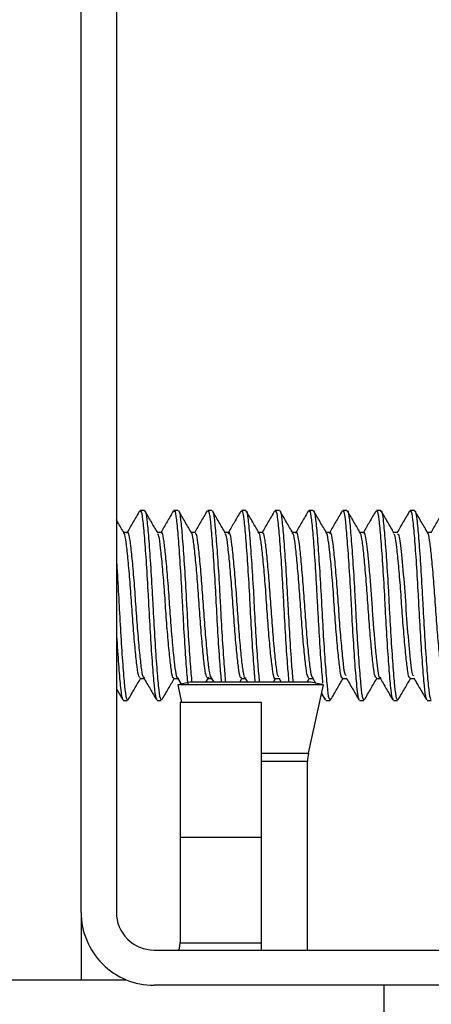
# Model space of a CAD drawing. Header units: inches. Extents: x 0.2 to 10.8, y 0.2 to 8.2.
# Tile 25 of 58: x 4.5016 to 4.5298, y 6.6782 to 6.7457. Entities that reach past the tile are written whole.
import ezdxf

# ---------------------------------------------------------------- set-up
doc = ezdxf.new("R2010")
doc.units = ezdxf.units.IN
doc.header["$MEASUREMENT"] = 0

msp = doc.modelspace()

# ---------------------------------------------------------------- linework, layer by layer
for p, q in [((4.505831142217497, 6.684535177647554), (4.505831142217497, 6.778701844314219)), ((4.508247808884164, 6.778701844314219), (4.508247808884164, 6.684535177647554)), ((4.510171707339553, 6.712087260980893), (4.509882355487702, 6.712087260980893)), ((4.512486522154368, 6.712087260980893), (4.512197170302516, 6.712087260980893)), ((4.514801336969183, 6.712087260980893), (4.514511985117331, 6.712087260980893)), ((4.517116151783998, 6.712087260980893), (4.516826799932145, 6.712087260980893)), ((4.519430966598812, 6.712087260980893), (4.51914161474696, 6.712087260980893)), ((4.521745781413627, 6.712087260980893), (4.521456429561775, 6.712087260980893)), ((4.524060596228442, 6.712087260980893), (4.52377124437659, 6.712087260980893)), ((4.526375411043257, 6.712087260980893), (4.526086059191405, 6.712087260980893)), ((4.528690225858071, 6.712087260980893), (4.52840087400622, 6.712087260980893)), ((4.509013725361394, 6.710583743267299), (4.508750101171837, 6.710583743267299)), ((4.511328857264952, 6.71058374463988), (4.511064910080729, 6.71058374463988)), ((4.513643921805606, 6.710583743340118), (4.513379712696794, 6.710583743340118)), ((4.515958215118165, 6.710583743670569), (4.51569450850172, 6.710583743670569)), ((4.518273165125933, 6.710583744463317), (4.518009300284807, 6.710583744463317)), ((4.520588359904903, 6.710583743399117), (4.52032409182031, 6.710583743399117)), ((4.522902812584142, 6.710583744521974), (4.522638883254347, 6.710583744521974)), ((4.525217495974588, 6.710583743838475), (4.524953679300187, 6.710583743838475)), ((4.527532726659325, 6.71058374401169), (4.527268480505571, 6.71058374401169)), ((4.529847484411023, 6.710583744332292), (4.529583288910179, 6.710583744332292)), ((4.509881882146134, 6.70056994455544), (4.510146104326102, 6.70056994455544)), ((4.512197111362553, 6.700569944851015), (4.512460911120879, 6.700569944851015)), ((4.51243903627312, 6.700607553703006), (4.512688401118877, 6.700178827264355)), ((4.513320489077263, 6.700318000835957), (4.512456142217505, 6.700127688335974)), ((4.512456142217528, 6.700127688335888), (4.512724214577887, 6.698910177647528)), ((4.52245614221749, 6.700127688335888), (4.512456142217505, 6.700127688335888)), ((4.521591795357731, 6.700318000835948), (4.513320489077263, 6.700318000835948)), ((4.51439054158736, 6.700318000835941), (4.514537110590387, 6.700569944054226)), ((4.514511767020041, 6.700569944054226), (4.514775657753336, 6.700569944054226)), ((4.514561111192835, 6.700666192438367), (4.514537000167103, 6.700598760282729)), ((4.514748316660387, 6.700616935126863), (4.514922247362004, 6.700318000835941)), ((4.516705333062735, 6.700318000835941), (4.516851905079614, 6.700569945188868)), ((4.516826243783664, 6.700569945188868), (4.517090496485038, 6.700569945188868)), ((4.517062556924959, 6.70061796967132), (4.517237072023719, 6.700318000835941)), ((4.519020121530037, 6.700318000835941), (4.519166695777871, 6.700569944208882)), ((4.519141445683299, 6.700569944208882), (4.519405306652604, 6.700569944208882)), ((4.519382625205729, 6.700608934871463), (4.519551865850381, 6.700318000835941)), ((4.521334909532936, 6.700318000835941), (4.52148148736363, 6.700569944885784)), ((4.521423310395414, 6.695436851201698), (4.522456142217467, 6.700127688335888)), ((4.521456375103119, 6.700569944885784), (4.521720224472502, 6.700569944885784)), ((4.52245614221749, 6.700127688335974), (4.521591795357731, 6.700318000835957)), ((4.521699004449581, 6.700606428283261), (4.521907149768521, 6.700248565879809)), ((4.523770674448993, 6.700569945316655), (4.524034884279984, 6.700569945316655)), ((4.526085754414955, 6.700569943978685), (4.526349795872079, 6.700569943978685)), ((4.52840087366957, 6.700569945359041), (4.528664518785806, 6.700569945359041)), ((4.508247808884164, 6.69985380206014), (4.508684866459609, 6.69910115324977)), ((4.522324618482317, 6.699530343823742), (4.522577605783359, 6.699094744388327)), ((4.508724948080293, 6.69906642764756), (4.509014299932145, 6.69906642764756)), ((4.511039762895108, 6.69906642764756), (4.51132911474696, 6.69906642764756)), ((4.518206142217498, 6.698910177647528), (4.512622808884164, 6.698910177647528)), ((4.512622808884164, 6.698910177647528), (4.512622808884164, 6.689694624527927)), ((4.518206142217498, 6.689694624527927), (4.518206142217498, 6.698910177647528)), ((4.522577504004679, 6.699184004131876), (4.522613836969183, 6.699147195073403)), ((4.522613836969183, 6.69906642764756), (4.522903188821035, 6.69906642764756)), ((4.524928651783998, 6.69906642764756), (4.52521800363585, 6.69906642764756)), ((4.527243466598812, 6.69906642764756), (4.527532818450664, 6.69906642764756)), ((4.529558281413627, 6.69906642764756), (4.529847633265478, 6.69906642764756)), ((4.518206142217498, 6.695436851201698), (4.521423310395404, 6.695436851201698)), ((4.521362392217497, 6.694876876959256), (4.518206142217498, 6.694876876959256)), ((4.521362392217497, 6.681951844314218), (4.521362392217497, 6.694876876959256)), ((4.512622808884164, 6.689694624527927), (4.512622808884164, 6.682701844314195)), ((4.512622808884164, 6.689694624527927), (4.518206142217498, 6.689694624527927)), ((4.518206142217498, 6.682451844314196), (4.518206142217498, 6.689694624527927)), ((4.5058311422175, 6.684535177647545), (4.5058311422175, 6.67991017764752)), ((4.510831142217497, 6.681951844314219), (4.604997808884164, 6.681951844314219)), ((4.512611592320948, 6.682451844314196), (4.518206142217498, 6.682451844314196)), ((4.518206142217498, 6.681951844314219), (4.518206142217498, 6.682451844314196)), ((4.401622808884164, 6.679910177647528), (4.50893130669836, 6.679910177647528)), ((4.604997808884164, 6.679535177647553), (4.510831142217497, 6.679535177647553)), ((4.526622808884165, 6.674326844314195), (4.526622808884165, 6.679535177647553))]:
    msp.add_line(p, q)
at = {"flags": 128}
msp.add_lwpolyline([(4.512611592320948, 6.682451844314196), (4.512548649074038, 6.682062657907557), (4.512520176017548, 6.681951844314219)], dxfattribs=at)
for centre, radius, start, end in [((4.523966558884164, 6.694876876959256), 0.002604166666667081, 167.5827062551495, 180), ((4.510831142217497, 6.684535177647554), 0.005000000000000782, 180, 270.0000000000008), ((4.510831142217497, 6.684535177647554), 0.002583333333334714, 180, 270.0000000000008)]:
    msp.add_arc(centre, radius, start, end)
for points, knots in [([(4.509844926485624, 6.712057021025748), (4.509698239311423, 6.711804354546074), (4.509413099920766, 6.711313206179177), (4.509127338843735, 6.710822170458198), (4.508988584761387, 6.710583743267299)], [0, 0, 0, 0, 0.5144402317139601, 1, 1, 1, 1]), ([(4.509882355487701, 6.712006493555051), (4.509896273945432, 6.712029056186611), (4.509953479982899, 6.712121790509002), (4.510050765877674, 6.71152823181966), (4.510164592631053, 6.710279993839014), (4.510297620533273, 6.70845082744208), (4.51039769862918, 6.706785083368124), (4.510485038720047, 6.705107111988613), (4.510577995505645, 6.70341919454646), (4.510710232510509, 6.70147199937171), (4.510833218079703, 6.699996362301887), (4.510936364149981, 6.69915040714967), (4.511010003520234, 6.699148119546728), (4.511039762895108, 6.699147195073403)], [0, 0, 0, 0, 0.03458646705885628, 0.1421533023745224, 0.2496808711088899, 0.3571864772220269, 0.4647501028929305, 0.4999804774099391, 0.6044985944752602, 0.7119959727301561, 0.8195647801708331, 0.9270819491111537, 1, 1, 1, 1]), ([(4.511090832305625, 6.710539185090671), (4.510944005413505, 6.710791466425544), (4.51065012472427, 6.711296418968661), (4.510356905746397, 6.7118015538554), (4.510210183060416, 6.712054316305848)], [0, 0, 0, 0, 0.4996139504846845, 1, 1, 1, 1]), ([(4.510210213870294, 6.712045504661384), (4.510211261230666, 6.712046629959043), (4.510255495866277, 6.712094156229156), (4.510340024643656, 6.711506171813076), (4.510453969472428, 6.710285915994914), (4.510586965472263, 6.708449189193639), (4.510687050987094, 6.706785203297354), (4.510774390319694, 6.705107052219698), (4.510867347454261, 6.703419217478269), (4.51099958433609, 6.701471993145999), (4.511122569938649, 6.699996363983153), (4.511225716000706, 6.699150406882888), (4.511299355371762, 6.699148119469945), (4.51132911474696, 6.699147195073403)], [0, 0, 0, 0, 0.00269484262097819, 0.1138150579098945, 0.2248947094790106, 0.3359516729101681, 0.447068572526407, 0.483462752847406, 0.5914335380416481, 0.702482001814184, 0.813604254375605, 0.9246731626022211, 1, 1, 1, 1]), ([(4.51216169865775, 6.712060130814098), (4.512015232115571, 6.71180786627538), (4.511729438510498, 6.711315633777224), (4.511443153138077, 6.710823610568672), (4.511303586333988, 6.71058374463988)], [0, 0, 0, 0, 0.5124906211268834, 1, 1, 1, 1]), ([(4.512197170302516, 6.712006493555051), (4.512211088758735, 6.712029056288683), (4.51226829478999, 6.712121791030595), (4.512365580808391, 6.711528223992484), (4.512479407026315, 6.710280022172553), (4.512612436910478, 6.708450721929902), (4.51271250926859, 6.706785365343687), (4.512799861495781, 6.705106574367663), (4.512892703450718, 6.703426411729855), (4.513022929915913, 6.701482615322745), (4.513101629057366, 6.700597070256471), (4.513139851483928, 6.700166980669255)], [0, 0, 0, 0, 0.04251529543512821, 0.1747414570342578, 0.3069193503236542, 0.4390702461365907, 0.5712924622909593, 0.6145992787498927, 0.7430778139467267, 0.8752185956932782, 1, 1, 1, 1]), ([(4.51340627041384, 6.710538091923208), (4.513259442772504, 6.710790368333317), (4.512965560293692, 6.711295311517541), (4.512672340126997, 6.711800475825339), (4.512525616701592, 6.712053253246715)], [0, 0, 0, 0, 0.4996134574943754, 1, 1, 1, 1]), ([(4.512525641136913, 6.712046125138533), (4.512526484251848, 6.712047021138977), (4.512570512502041, 6.712093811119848), (4.51265483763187, 6.711505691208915), (4.512768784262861, 6.710286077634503), (4.512901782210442, 6.708449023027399), (4.513001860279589, 6.70678555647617), (4.513089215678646, 6.705106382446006), (4.513182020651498, 6.703428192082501), (4.513307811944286, 6.701545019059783), (4.513382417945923, 6.700702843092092), (4.513416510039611, 6.700318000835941)], [0, 0, 0, 0, 0.002727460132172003, 0.142430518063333, 0.2820825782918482, 0.4217061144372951, 0.5614050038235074, 0.6071606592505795, 0.7429041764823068, 0.882517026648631, 1, 1, 1, 1]), ([(4.514471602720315, 6.712052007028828), (4.514325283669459, 6.711799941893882), (4.514041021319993, 6.711310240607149), (4.513756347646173, 6.710821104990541), (4.513618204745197, 6.710583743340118)], [0, 0, 0, 0, 0.5147324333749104, 1, 1, 1, 1]), ([(4.514511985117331, 6.712006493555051), (4.51452590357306, 6.71202905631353), (4.514583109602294, 6.712121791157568), (4.514680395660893, 6.711528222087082), (4.514794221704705, 6.710280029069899), (4.514927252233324, 6.708450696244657), (4.515027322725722, 6.706785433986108), (4.515114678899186, 6.705106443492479), (4.515207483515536, 6.703428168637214), (4.515333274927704, 6.701545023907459), (4.515407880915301, 6.700702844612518), (4.515441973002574, 6.700318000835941)], [0, 0, 0, 0, 0.04310086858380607, 0.1771482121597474, 0.3111466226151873, 0.4451176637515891, 0.5791610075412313, 0.6230642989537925, 0.7533123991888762, 0.8872731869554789, 1, 1, 1, 1]), ([(4.515721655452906, 6.710537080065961), (4.515574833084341, 6.710789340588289), (4.515280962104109, 6.711294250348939), (4.514987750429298, 6.711799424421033), (4.514841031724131, 6.712052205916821)], [0, 0, 0, 0, 0.4996150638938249, 1, 1, 1, 1]), ([(4.514841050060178, 6.712046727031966), (4.514841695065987, 6.712047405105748), (4.514885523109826, 6.712093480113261), (4.514969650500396, 6.71150522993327), (4.51508359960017, 6.710286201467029), (4.515216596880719, 6.708448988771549), (4.515316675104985, 6.706785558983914), (4.515404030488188, 6.7051063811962), (4.515496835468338, 6.703428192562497), (4.515622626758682, 6.701545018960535), (4.515697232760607, 6.700702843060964), (4.515731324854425, 6.700318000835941)], [0, 0, 0, 0, 0.00208802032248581, 0.1418806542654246, 0.2816222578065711, 0.4213353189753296, 0.561123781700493, 0.6069087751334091, 0.7427393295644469, 0.8824416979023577, 1, 1, 1, 1]), ([(4.516784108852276, 6.71204781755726), (4.516637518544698, 6.711795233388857), (4.516354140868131, 6.711306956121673), (4.516070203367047, 6.710819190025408), (4.515933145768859, 6.710583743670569)], [0, 0, 0, 0, 0.5172965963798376, 1, 1, 1, 1]), ([(4.516826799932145, 6.712006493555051), (4.516840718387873, 6.71202905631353), (4.516897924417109, 6.712121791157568), (4.516995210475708, 6.711528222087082), (4.51710903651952, 6.710280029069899), (4.517242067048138, 6.708450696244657), (4.517342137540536, 6.706785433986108), (4.517429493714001, 6.705106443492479), (4.517522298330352, 6.703428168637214), (4.517648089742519, 6.701545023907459), (4.517722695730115, 6.700702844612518), (4.517756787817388, 6.700318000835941)], [0, 0, 0, 0, 0.04310086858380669, 0.1771482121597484, 0.3111466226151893, 0.4451176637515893, 0.5791610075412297, 0.6230642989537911, 0.7533123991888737, 0.887273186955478, 0.9999999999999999, 0.9999999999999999, 0.9999999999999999, 0.9999999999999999]), ([(4.518036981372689, 6.710536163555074), (4.517890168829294, 6.710788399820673), (4.517596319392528, 6.711293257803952), (4.517303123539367, 6.7117984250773), (4.5171564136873, 6.712051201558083)], [0, 0, 0, 0, 0.4996182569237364, 1, 1, 1, 1]), ([(4.517156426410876, 6.712047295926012), (4.517156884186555, 6.712047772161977), (4.517200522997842, 6.712093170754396), (4.517284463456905, 6.711504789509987), (4.51739841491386, 6.710286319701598), (4.517531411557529, 6.708448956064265), (4.517631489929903, 6.706785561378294), (4.517718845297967, 6.705106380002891), (4.517811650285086, 6.703428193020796), (4.517937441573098, 6.701545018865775), (4.518012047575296, 6.700702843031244), (4.51804613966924, 6.700318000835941)], [0, 0, 0, 0, 0.001482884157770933, 0.1413602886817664, 0.2811866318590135, 0.420984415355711, 0.5608576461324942, 0.6066704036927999, 0.7425833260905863, 0.8823704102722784, 1, 1, 1, 1]), ([(4.519103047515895, 6.712055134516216), (4.51895633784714, 6.711802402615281), (4.518671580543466, 6.711311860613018), (4.518386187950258, 6.710821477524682), (4.51824783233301, 6.710583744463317)], [0, 0, 0, 0, 0.5152095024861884, 1, 1, 1, 1]), ([(4.51914161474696, 6.712006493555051), (4.519155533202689, 6.71202905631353), (4.519212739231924, 6.712121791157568), (4.519310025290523, 6.711528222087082), (4.519423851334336, 6.710280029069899), (4.519556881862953, 6.708450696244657), (4.519656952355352, 6.706785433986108), (4.519744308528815, 6.705106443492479), (4.519837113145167, 6.703428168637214), (4.519962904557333, 6.701545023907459), (4.52003751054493, 6.700702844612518), (4.520071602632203, 6.700318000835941)], [0, 0, 0, 0, 0.0431008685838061, 0.177148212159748, 0.311146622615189, 0.4451176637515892, 0.5791610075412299, 0.6230642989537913, 0.7533123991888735, 0.8872731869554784, 0.9999999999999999, 0.9999999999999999, 0.9999999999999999, 0.9999999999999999]), ([(4.520352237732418, 6.710535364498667), (4.520205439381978, 6.710787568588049), (4.519911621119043, 6.711292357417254), (4.519618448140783, 6.711797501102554), (4.519471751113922, 6.712050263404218)], [0, 0, 0, 0, 0.4996229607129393, 1, 1, 1, 1]), ([(4.519471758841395, 6.712047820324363), (4.519472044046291, 6.712048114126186), (4.519515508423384, 6.712092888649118), (4.519599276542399, 6.711504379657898), (4.519713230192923, 6.710286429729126), (4.51984622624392, 6.708448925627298), (4.519946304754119, 6.706785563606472), (4.520033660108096, 6.705106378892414), (4.520126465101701, 6.703428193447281), (4.52025225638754, 6.701545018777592), (4.520326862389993, 6.700702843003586), (4.520360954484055, 6.700318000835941)], [0, 0, 0, 0, 0.0009244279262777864, 0.1408800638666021, 0.2807846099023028, 0.4206605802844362, 0.5606120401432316, 0.6064504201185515, 0.7424393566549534, 0.8823046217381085, 1, 1, 1, 1]), ([(4.521421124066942, 6.712060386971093), (4.521274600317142, 6.71180803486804), (4.520988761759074, 6.711315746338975), (4.520702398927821, 6.710823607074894), (4.520562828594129, 6.710583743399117)], [0, 0, 0, 0, 0.5126101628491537, 0.9999999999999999, 0.9999999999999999, 0.9999999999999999, 0.9999999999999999]), ([(4.521456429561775, 6.712006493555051), (4.521470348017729, 6.712029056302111), (4.521527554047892, 6.712121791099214), (4.521624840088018, 6.711528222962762), (4.521738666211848, 6.710280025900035), (4.521871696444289, 6.708450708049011), (4.521971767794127, 6.706785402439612), (4.522059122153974, 6.705106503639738), (4.52215194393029, 6.703427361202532), (4.522279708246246, 6.7015172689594), (4.522356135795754, 6.700655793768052), (4.522392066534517, 6.70025079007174)], [0, 0, 0, 0, 0.04283828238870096, 0.176068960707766, 0.3092510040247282, 0.4424058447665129, 0.5756325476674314, 0.6192683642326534, 0.7487229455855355, 0.8818675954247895, 1, 1, 1, 1]), ([(4.521745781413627, 6.712006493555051), (4.521759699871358, 6.712029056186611), (4.521816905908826, 6.712121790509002), (4.521914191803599, 6.71152823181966), (4.52202801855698, 6.710279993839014), (4.5221610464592, 6.70845082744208), (4.522261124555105, 6.706785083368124), (4.522348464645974, 6.705107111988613), (4.52244142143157, 6.70341919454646), (4.522573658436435, 6.70147199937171), (4.522696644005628, 6.699996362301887), (4.522799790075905, 6.69915040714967), (4.52287342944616, 6.699148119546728), (4.522903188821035, 6.699147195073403)], [0, 0, 0, 0, 0.03458646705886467, 0.1421533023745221, 0.2496808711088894, 0.3571864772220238, 0.4647501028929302, 0.4999804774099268, 0.6044985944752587, 0.7119959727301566, 0.8195647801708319, 0.9270819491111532, 0.9999999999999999, 0.9999999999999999, 0.9999999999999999, 0.9999999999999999]), ([(4.52266741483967, 6.710534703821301), (4.52252063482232, 6.710786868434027), (4.522226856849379, 6.711291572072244), (4.521933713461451, 6.711796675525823), (4.521787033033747, 6.712049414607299)], [0, 0, 0, 0, 0.4996290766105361, 1, 1, 1, 1]), ([(4.523732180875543, 6.712054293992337), (4.523585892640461, 6.711802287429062), (4.523301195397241, 6.711311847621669), (4.523016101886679, 6.71082192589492), (4.522877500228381, 6.710583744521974)], [0, 0, 0, 0, 0.5138379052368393, 1, 1, 1, 1]), ([(4.52377124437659, 6.712006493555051), (4.52378516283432, 6.712029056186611), (4.523842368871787, 6.712121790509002), (4.523939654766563, 6.71152823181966), (4.524053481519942, 6.710279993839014), (4.524186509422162, 6.70845082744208), (4.524286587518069, 6.706785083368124), (4.524373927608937, 6.705107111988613), (4.524466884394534, 6.70341919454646), (4.524599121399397, 6.70147199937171), (4.524722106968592, 6.699996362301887), (4.52482525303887, 6.69915040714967), (4.524898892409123, 6.699148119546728), (4.524928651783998, 6.699147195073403)], [0, 0, 0, 0, 0.03458646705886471, 0.1421533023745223, 0.2496808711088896, 0.3571864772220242, 0.4647501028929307, 0.4999804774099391, 0.6044985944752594, 0.7119959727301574, 0.8195647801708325, 0.9270819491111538, 1, 1, 1, 1]), ([(4.524060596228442, 6.712006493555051), (4.524074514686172, 6.712029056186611), (4.52413172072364, 6.712121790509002), (4.524229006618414, 6.71152823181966), (4.524342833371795, 6.710279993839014), (4.524475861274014, 6.708450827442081), (4.524575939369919, 6.706785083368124), (4.524663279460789, 6.705107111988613), (4.524756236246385, 6.70341919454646), (4.524888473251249, 6.70147199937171), (4.525011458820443, 6.699996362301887), (4.525114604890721, 6.69915040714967), (4.525188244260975, 6.699148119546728), (4.52521800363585, 6.699147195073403)], [0, 0, 0, 0, 0.0345864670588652, 0.1421533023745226, 0.2496808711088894, 0.3571864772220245, 0.4647501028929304, 0.4999804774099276, 0.6044985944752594, 0.7119959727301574, 0.8195647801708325, 0.9270819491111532, 1, 1, 1, 1]), ([(4.52498250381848, 6.710534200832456), (4.524835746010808, 6.71078631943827), (4.524542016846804, 6.711290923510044), (4.524248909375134, 6.711795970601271), (4.524102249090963, 6.712048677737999)], [0, 0, 0, 0, 0.4996364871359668, 1, 1, 1, 1]), ([(4.526043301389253, 6.712047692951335), (4.525896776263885, 6.711795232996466), (4.525613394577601, 6.711306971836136), (4.525329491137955, 6.710819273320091), (4.525192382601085, 6.710583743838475)], [0, 0, 0, 0, 0.5170592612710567, 1, 1, 1, 1]), ([(4.526086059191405, 6.712006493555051), (4.526099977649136, 6.712029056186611), (4.526157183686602, 6.712121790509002), (4.526254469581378, 6.71152823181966), (4.526368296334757, 6.710279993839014), (4.526501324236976, 6.70845082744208), (4.526601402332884, 6.706785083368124), (4.526688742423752, 6.705107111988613), (4.526781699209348, 6.70341919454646), (4.526913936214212, 6.70147199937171), (4.527036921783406, 6.699996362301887), (4.527140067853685, 6.69915040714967), (4.527213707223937, 6.699148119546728), (4.527243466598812, 6.699147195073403)], [0, 0, 0, 0, 0.03458646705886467, 0.1421533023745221, 0.2496808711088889, 0.3571864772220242, 0.4647501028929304, 0.499980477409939, 0.6044985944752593, 0.7119959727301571, 0.8195647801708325, 0.9270819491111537, 1, 1, 1, 1]), ([(4.526375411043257, 6.712006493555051), (4.526389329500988, 6.712029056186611), (4.526446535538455, 6.712121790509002), (4.52654382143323, 6.71152823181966), (4.526657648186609, 6.710279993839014), (4.526790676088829, 6.708450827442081), (4.526890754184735, 6.706785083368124), (4.526978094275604, 6.705107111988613), (4.5270710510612, 6.70341919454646), (4.527203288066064, 6.70147199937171), (4.527326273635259, 6.699996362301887), (4.527429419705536, 6.69915040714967), (4.527503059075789, 6.699148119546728), (4.527532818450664, 6.699147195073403)], [0, 0, 0, 0, 0.03458646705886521, 0.1421533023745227, 0.2496808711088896, 0.3571864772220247, 0.4647501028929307, 0.499980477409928, 0.6044985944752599, 0.711995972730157, 0.8195647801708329, 0.9270819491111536, 0.9999999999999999, 0.9999999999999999, 0.9999999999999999, 0.9999999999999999]), ([(4.527297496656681, 6.710533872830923), (4.527150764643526, 6.710785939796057), (4.526857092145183, 6.711290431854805), (4.526564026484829, 6.711795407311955), (4.526417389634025, 6.712048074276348)], [0, 0, 0, 0, 0.4996450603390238, 1, 1, 1, 1]), ([(4.528361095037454, 6.71205306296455), (4.528214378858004, 6.711800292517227), (4.527930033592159, 6.711310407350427), (4.527645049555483, 6.710820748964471), (4.527507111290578, 6.71058374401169)], [0, 0, 0, 0, 0.5159789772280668, 1, 1, 1, 1]), ([(4.52840087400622, 6.712006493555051), (4.528414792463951, 6.712029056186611), (4.528471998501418, 6.712121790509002), (4.528569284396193, 6.71152823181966), (4.528683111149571, 6.710279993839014), (4.528816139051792, 6.70845082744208), (4.528916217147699, 6.706785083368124), (4.529003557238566, 6.705107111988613), (4.529096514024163, 6.70341919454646), (4.529228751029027, 6.70147199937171), (4.529351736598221, 6.699996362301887), (4.529454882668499, 6.69915040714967), (4.529528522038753, 6.699148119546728), (4.529558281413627, 6.699147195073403)], [0, 0, 0, 0, 0.03458646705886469, 0.1421533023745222, 0.249680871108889, 0.3571864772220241, 0.4647501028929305, 0.4999804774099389, 0.6044985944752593, 0.7119959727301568, 0.8195647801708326, 0.9270819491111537, 1, 1, 1, 1]), ([(4.528690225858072, 6.712006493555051), (4.528704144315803, 6.712029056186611), (4.528761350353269, 6.712121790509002), (4.528858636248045, 6.71152823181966), (4.528972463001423, 6.710279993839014), (4.529105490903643, 6.70845082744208), (4.52920556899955, 6.706785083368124), (4.529292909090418, 6.705107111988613), (4.529385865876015, 6.70341919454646), (4.529518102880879, 6.70147199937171), (4.529641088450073, 6.699996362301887), (4.529744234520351, 6.69915040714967), (4.529817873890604, 6.699148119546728), (4.529847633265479, 6.699147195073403)], [0, 0, 0, 0, 0.0345864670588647, 0.1421533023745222, 0.2496808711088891, 0.3571864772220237, 0.4647501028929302, 0.4999804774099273, 0.6044985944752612, 0.7119959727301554, 0.8195647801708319, 0.927081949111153, 1, 1, 1, 1]), ([(4.529612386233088, 6.7105337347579), (4.52946568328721, 6.710785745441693), (4.529172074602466, 6.711290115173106), (4.52887905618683, 6.711795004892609), (4.528732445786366, 6.712047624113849)], [0, 0, 0, 0, 0.4996546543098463, 1, 1, 1, 1]), ([(4.530680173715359, 6.712060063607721), (4.530533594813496, 6.711807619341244), (4.530247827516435, 6.711315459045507), (4.529961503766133, 6.710823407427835), (4.529822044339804, 6.710583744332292)], [0, 0, 0, 0, 0.5129309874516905, 1, 1, 1, 1]), ([(4.508775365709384, 6.710540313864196), (4.508628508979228, 6.710792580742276), (4.508452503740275, 6.711094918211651), (4.508276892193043, 6.711397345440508), (4.508247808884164, 6.711447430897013)], [0, 0, 0, 0, 0.8343884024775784, 1, 1, 1, 1]), ([(4.509882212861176, 6.70062748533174), (4.509850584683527, 6.700633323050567), (4.509774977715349, 6.700647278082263), (4.50967091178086, 6.701326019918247), (4.50954685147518, 6.702482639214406), (4.509412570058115, 6.704008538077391), (4.509295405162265, 6.705708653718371), (4.509173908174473, 6.707392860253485), (4.50903952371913, 6.708877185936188), (4.50891960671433, 6.709962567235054), (4.508818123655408, 6.710549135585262), (4.508749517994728, 6.710523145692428), (4.508724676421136, 6.710513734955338)], [0, 0, 0, 0, 0.0774818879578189, 0.1852199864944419, 0.2928568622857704, 0.4005139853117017, 0.5082552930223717, 0.6158900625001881, 0.7235288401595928, 0.8312711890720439, 0.9389046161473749, 1, 1, 1, 1]), ([(4.510171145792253, 6.700643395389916), (4.510151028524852, 6.700627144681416), (4.510087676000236, 6.700575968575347), (4.509988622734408, 6.701098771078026), (4.509872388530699, 6.702120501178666), (4.509738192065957, 6.70356874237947), (4.509613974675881, 6.705233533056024), (4.509499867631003, 6.706937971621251), (4.509366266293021, 6.708489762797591), (4.50923953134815, 6.709719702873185), (4.509127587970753, 6.710438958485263), (4.50902819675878, 6.710697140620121), (4.508976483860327, 6.710527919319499), (4.50896746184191, 6.710498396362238)], [0, 0, 0, 0, 0.04783496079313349, 0.1506400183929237, 0.2523339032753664, 0.3578351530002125, 0.4611930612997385, 0.5624387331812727, 0.6678118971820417, 0.7716645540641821, 0.8725923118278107, 0.9777719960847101, 1, 1, 1, 1]), ([(4.512197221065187, 6.70062977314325), (4.512184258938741, 6.70061235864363), (4.512128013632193, 6.700536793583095), (4.5120309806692, 6.70098182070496), (4.511917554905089, 6.7019297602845), (4.511784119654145, 6.703331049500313), (4.511656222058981, 6.704976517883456), (4.511543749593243, 6.706692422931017), (4.511411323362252, 6.708285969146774), (4.511281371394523, 6.709549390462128), (4.511185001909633, 6.710334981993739), (4.511114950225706, 6.71043642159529), (4.511088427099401, 6.710474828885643)], [0, 0, 0, 0, 0.03362875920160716, 0.1459220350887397, 0.2581520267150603, 0.3703389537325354, 0.4826262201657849, 0.5948719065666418, 0.7070583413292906, 0.8193375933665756, 0.9315971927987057, 1, 1, 1, 1]), ([(4.512486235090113, 6.700590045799), (4.512483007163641, 6.700583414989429), (4.512436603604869, 6.7004880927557), (4.512346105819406, 6.700844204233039), (4.512235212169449, 6.701662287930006), (4.512104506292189, 6.702981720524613), (4.511973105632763, 6.70458146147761), (4.511861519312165, 6.70629391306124), (4.51173268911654, 6.707925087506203), (4.51159996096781, 6.709301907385), (4.511487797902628, 6.710211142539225), (4.51139304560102, 6.710630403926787), (4.51133929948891, 6.710546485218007), (4.511328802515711, 6.710530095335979)], [0, 0, 0, 0, 0.008118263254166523, 0.116705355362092, 0.2212747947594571, 0.3300106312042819, 0.4389397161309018, 0.5435495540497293, 0.6519051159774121, 0.7611101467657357, 0.8658975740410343, 0.9738089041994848, 1, 1, 1, 1]), ([(4.514512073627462, 6.700601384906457), (4.514473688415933, 6.700630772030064), (4.514391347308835, 6.700693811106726), (4.514283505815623, 6.701472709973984), (4.514156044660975, 6.702696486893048), (4.514022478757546, 6.70426013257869), (4.513908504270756, 6.70597193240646), (4.513783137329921, 6.707634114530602), (4.513649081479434, 6.709080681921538), (4.513533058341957, 6.710063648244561), (4.513450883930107, 6.710551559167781), (4.513406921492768, 6.710533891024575), (4.513406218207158, 6.710533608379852)], [0, 0, 0, 0, 0.09827325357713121, 0.2108084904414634, 0.3232464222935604, 0.4357338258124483, 0.5482759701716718, 0.6607152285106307, 0.7731862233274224, 0.8857330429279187, 0.9981720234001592, 1, 1, 1, 1]), ([(4.514801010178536, 6.700633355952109), (4.514770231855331, 6.700635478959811), (4.514696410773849, 6.700640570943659), (4.514593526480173, 6.701296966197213), (4.514470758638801, 6.702431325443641), (4.514336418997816, 6.703948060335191), (4.514218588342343, 6.705639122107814), (4.514098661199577, 6.707323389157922), (4.513964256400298, 6.708820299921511), (4.513843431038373, 6.709920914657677), (4.513741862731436, 6.71053393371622), (4.513671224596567, 6.710519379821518), (4.513643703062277, 6.710513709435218)], [0, 0, 0, 0, 0.07542650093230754, 0.1809086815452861, 0.2879975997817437, 0.3976912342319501, 0.5037181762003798, 0.6101979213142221, 0.71991581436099, 0.8265807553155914, 0.9324336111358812, 1, 1, 1, 1]), ([(4.516826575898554, 6.700640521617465), (4.516807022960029, 6.700624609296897), (4.516743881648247, 6.70057322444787), (4.516644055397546, 6.701093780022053), (4.516527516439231, 6.702120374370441), (4.516393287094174, 6.703569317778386), (4.516268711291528, 6.705238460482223), (4.516154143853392, 6.706946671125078), (4.516020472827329, 6.708506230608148), (4.515893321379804, 6.70970277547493), (4.515802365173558, 6.7103944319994), (4.515739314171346, 6.710451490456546), (4.515719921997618, 6.710469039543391)], [0, 0, 0, 0, 0.05046884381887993, 0.1629764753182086, 0.2753871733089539, 0.3877796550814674, 0.5002845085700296, 0.6127134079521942, 0.7251088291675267, 0.8376088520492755, 0.950054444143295, 1, 1, 1, 1]), ([(4.517115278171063, 6.700632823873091), (4.517101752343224, 6.700615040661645), (4.517044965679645, 6.70054037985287), (4.516948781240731, 6.700991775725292), (4.51683556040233, 6.701939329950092), (4.516702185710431, 6.703340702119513), (4.516574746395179, 6.704984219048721), (4.516462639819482, 6.7066946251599), (4.516330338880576, 6.70828066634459), (4.516200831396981, 6.709566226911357), (4.516089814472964, 6.710369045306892), (4.515984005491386, 6.71068546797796), (4.515923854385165, 6.710516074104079), (4.515906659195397, 6.710467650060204)], [0, 0, 0, 0, 0.0322459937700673, 0.1353811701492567, 0.2360568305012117, 0.3409173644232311, 0.4445208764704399, 0.5449337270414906, 0.6495749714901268, 0.7535865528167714, 0.8538677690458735, 0.9582256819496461, 1, 1, 1, 1]), ([(4.519141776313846, 6.700577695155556), (4.519140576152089, 6.700575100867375), (4.519096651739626, 6.700480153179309), (4.519006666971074, 6.700818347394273), (4.518895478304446, 6.701613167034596), (4.518765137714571, 6.702922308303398), (4.518633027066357, 6.704514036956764), (4.5185208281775, 6.706233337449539), (4.518392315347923, 6.707872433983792), (4.51825912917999, 6.709263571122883), (4.518146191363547, 6.71019369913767), (4.518050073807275, 6.710623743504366), (4.517995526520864, 6.71054488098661), (4.517984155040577, 6.710528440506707)], [0, 0, 0, 0, 0.003024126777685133, 0.1106792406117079, 0.2183329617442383, 0.3259064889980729, 0.4335504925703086, 0.5412140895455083, 0.6487885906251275, 0.7564196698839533, 0.8640911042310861, 0.9716670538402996, 1, 1, 1, 1]), ([(4.519384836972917, 6.70067767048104), (4.519359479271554, 6.700707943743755), (4.519291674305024, 6.700788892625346), (4.519196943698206, 6.701532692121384), (4.519068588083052, 6.702761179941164), (4.518935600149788, 6.704338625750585), (4.51882263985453, 6.706044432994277), (4.518696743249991, 6.707699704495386), (4.518562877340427, 6.709124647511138), (4.518448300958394, 6.710110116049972), (4.518350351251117, 6.710596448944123), (4.518290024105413, 6.710531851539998), (4.518272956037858, 6.710513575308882)], [0, 0, 0, 0, 0.06503063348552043, 0.1738879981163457, 0.2863999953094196, 0.4000757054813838, 0.5091763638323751, 0.6211994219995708, 0.7350634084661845, 0.8445489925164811, 0.9560189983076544, 1, 1, 1, 1]), ([(4.521456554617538, 6.700638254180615), (4.521430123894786, 6.700631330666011), (4.521359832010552, 6.700612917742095), (4.521257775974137, 6.701219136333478), (4.52113689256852, 6.702320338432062), (4.521002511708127, 6.703813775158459), (4.520881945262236, 6.705501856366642), (4.520763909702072, 6.707198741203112), (4.520629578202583, 6.708715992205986), (4.5205063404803, 6.709857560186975), (4.520403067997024, 6.710515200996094), (4.520329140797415, 6.710520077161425), (4.520299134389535, 6.710522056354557)], [0, 0, 0, 0, 0.06493233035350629, 0.1726860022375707, 0.2803314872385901, 0.3879774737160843, 0.4957316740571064, 0.6033815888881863, 0.7110210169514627, 0.8187737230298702, 0.9264418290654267, 1, 1, 1, 1]), ([(4.521745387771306, 6.700643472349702), (4.521721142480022, 6.7006319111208), (4.521653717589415, 6.70059975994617), (4.52155323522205, 6.701171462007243), (4.521434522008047, 6.702237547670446), (4.521300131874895, 6.703713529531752), (4.521178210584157, 6.70538946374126), (4.521062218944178, 6.707088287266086), (4.520928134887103, 6.708616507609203), (4.520803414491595, 6.709810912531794), (4.520690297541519, 6.710475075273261), (4.520595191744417, 6.71070462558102), (4.52054873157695, 6.710541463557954), (4.520544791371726, 6.710527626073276)], [0, 0, 0, 0, 0.05758684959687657, 0.1601460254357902, 0.2626308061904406, 0.3684883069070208, 0.4716517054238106, 0.5735729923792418, 0.6793603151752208, 0.7830713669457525, 0.8845584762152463, 0.9902096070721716, 1, 1, 1, 1]), ([(4.523770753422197, 6.700611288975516), (4.52376316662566, 6.700598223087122), (4.523712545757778, 6.70051104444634), (4.52361852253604, 6.700904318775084), (4.523506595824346, 6.701786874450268), (4.523374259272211, 6.703148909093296), (4.523244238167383, 6.704772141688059), (4.523132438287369, 6.706492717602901), (4.523001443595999, 6.708102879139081), (4.522869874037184, 6.709442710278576), (4.522758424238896, 6.710288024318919), (4.52266615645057, 6.710656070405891), (4.522618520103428, 6.710564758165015), (4.522613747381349, 6.710555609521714)], [0, 0, 0, 0, 0.01898934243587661, 0.1267013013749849, 0.2343784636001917, 0.3419952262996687, 0.4496990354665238, 0.5573891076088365, 0.665005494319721, 0.7726992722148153, 0.8804003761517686, 0.988017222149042, 1, 1, 1, 1]), ([(4.524010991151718, 6.700775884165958), (4.523976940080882, 6.700801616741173), (4.523900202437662, 6.700859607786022), (4.523798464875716, 6.701798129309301), (4.523666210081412, 6.703109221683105), (4.523536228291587, 6.704738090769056), (4.523424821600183, 6.706447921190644), (4.523294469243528, 6.708064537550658), (4.523162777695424, 6.709404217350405), (4.523051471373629, 6.710283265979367), (4.522943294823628, 6.710668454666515), (4.522878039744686, 6.710521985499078), (4.522855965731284, 6.710472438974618)], [0, 0, 0, 0, 0.08378792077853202, 0.1888248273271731, 0.2982472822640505, 0.4072818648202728, 0.5122376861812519, 0.6213362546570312, 0.730706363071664, 0.8357189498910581, 0.9444282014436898, 1, 1, 1, 1]), ([(4.526086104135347, 6.700622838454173), (4.52605295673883, 6.700633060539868), (4.525975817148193, 6.700656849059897), (4.525870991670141, 6.701356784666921), (4.525746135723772, 6.702528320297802), (4.525611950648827, 6.704062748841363), (4.525495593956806, 6.705765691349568), (4.525373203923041, 6.707445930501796), (4.525238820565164, 6.708920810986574), (4.525119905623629, 6.709990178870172), (4.525018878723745, 6.71055783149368), (4.524951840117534, 6.71052438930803), (4.524928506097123, 6.710512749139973)], [0, 0, 0, 0, 0.08117174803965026, 0.188900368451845, 0.296529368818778, 0.4041845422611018, 0.5119171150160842, 0.6195451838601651, 0.7271825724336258, 0.8349169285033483, 0.9425397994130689, 1, 1, 1, 1]), ([(4.526373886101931, 6.700668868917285), (4.526361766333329, 6.700637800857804), (4.526286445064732, 6.700444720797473), (4.526186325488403, 6.701157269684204), (4.526065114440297, 6.70223970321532), (4.525965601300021, 6.703319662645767), (4.52586785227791, 6.704527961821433), (4.525782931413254, 6.705791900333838), (4.52569240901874, 6.707044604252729), (4.525593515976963, 6.70822091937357), (4.525495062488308, 6.709220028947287), (4.525408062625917, 6.70998053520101), (4.525320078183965, 6.710452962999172), (4.525235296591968, 6.710642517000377), (4.525184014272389, 6.710535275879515), (4.525165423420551, 6.710496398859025)], [0, 0, 0, 0, 0.02914011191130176, 0.1810983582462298, 0.2580972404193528, 0.3370598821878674, 0.4153971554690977, 0.4907775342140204, 0.5673197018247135, 0.6461625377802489, 0.7247399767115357, 0.8005417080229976, 0.8765862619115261, 0.955260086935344, 1, 1, 1, 1]), ([(4.528401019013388, 6.700633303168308), (4.528386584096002, 6.70061550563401), (4.528328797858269, 6.70054425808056), (4.528231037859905, 6.701004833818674), (4.52811705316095, 6.701970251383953), (4.527983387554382, 6.703382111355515), (4.527856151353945, 6.705033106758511), (4.527743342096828, 6.706747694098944), (4.527610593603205, 6.708334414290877), (4.527481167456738, 6.709582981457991), (4.527386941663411, 6.710343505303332), (4.527319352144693, 6.710434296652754), (4.527295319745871, 6.71046657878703)], [0, 0, 0, 0, 0.0374931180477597, 0.1500934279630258, 0.2626228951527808, 0.375114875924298, 0.4877098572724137, 0.6002556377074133, 0.7127474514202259, 0.8253350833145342, 0.9378954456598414, 1, 1, 1, 1]), ([(4.528641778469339, 6.700760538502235), (4.528618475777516, 6.700758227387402), (4.528531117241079, 6.700749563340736), (4.528401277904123, 6.702033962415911), (4.528195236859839, 6.704238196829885), (4.52802830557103, 6.706896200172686), (4.527822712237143, 6.709127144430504), (4.527677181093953, 6.710480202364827), (4.527572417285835, 6.710441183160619), (4.527532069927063, 6.710426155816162)], [0, 0, 0, 0, 0.06001351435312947, 0.224982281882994, 0.3958777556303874, 0.5607959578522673, 0.7316868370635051, 0.8966653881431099, 0.9999999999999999, 0.9999999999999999, 0.9999999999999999, 0.9999999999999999]), ([(4.530767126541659, 6.700676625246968), (4.530754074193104, 6.700635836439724), (4.530698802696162, 6.700463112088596), (4.530595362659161, 6.700736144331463), (4.53048351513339, 6.70149063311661), (4.530355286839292, 6.702747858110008), (4.530222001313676, 6.704314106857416), (4.530108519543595, 6.706028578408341), (4.529982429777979, 6.707687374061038), (4.529848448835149, 6.709116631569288), (4.529733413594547, 6.71010963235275), (4.529634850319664, 6.710596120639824), (4.529574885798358, 6.710533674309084), (4.529558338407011, 6.710516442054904)], [0, 0, 0, 0, 0.03190895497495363, 0.1351217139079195, 0.2383581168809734, 0.3415074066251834, 0.44470735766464, 0.5479507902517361, 0.6511014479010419, 0.7542869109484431, 0.8575353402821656, 0.9606864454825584, 1, 1, 1, 1]), ([(4.508247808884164, 6.708725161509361), (4.508255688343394, 6.708617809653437), (4.508306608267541, 6.707924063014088), (4.508372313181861, 6.70677831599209), (4.508459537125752, 6.705110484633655), (4.508552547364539, 6.703417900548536), (4.508684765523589, 6.70147235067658), (4.508807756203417, 6.699996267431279), (4.508910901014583, 6.699150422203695), (4.508984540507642, 6.699148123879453), (4.509014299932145, 6.699147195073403)], [0, 0, 0, 0, 0.02972319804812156, 0.1920820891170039, 0.2452595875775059, 0.403021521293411, 0.5652804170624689, 0.7276471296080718, 0.8899358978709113, 1, 1, 1, 1]), ([(4.508247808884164, 6.703765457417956), (4.508253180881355, 6.703668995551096), (4.508298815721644, 6.702849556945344), (4.508396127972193, 6.701480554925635), (4.508518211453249, 6.699994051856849), (4.508621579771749, 6.69915077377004), (4.508695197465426, 6.699148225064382), (4.508724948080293, 6.699147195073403)], [0, 0, 0, 0, 0.03499536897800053, 0.2972838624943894, 0.5597466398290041, 0.8220834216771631, 1, 1, 1, 1]), ([(4.50905246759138, 6.699098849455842), (4.509199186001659, 6.699351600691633), (4.509483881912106, 6.699842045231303), (4.509769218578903, 6.700332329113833), (4.509907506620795, 6.70056994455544)], [0, 0, 0, 0, 0.5153513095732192, 1, 1, 1, 1]), ([(4.51012430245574, 6.700607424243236), (4.510270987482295, 6.700355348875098), (4.510564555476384, 6.699850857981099), (4.510857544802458, 6.699346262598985), (4.511004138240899, 6.699093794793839)], [0, 0, 0, 0, 0.4996628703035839, 1, 1, 1, 1]), ([(4.511367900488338, 6.699099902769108), (4.511514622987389, 6.699352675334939), (4.51179910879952, 6.699842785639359), (4.512084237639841, 6.700332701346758), (4.512222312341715, 6.700569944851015)], [0, 0, 0, 0, 0.5157462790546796, 1, 1, 1, 1]), ([(4.522944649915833, 6.699104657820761), (4.523091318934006, 6.699357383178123), (4.523374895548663, 6.699846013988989), (4.52365908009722, 6.700334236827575), (4.523796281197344, 6.700569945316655)], [0, 0, 0, 0, 0.5172112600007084, 1, 1, 1, 1]), ([(4.524008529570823, 6.700615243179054), (4.524154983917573, 6.700363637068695), (4.524448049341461, 6.699860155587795), (4.524740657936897, 6.699356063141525), (4.524887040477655, 6.699103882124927)], [0, 0, 0, 0, 0.4997326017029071, 1, 1, 1, 1]), ([(4.525259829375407, 6.699105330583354), (4.525406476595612, 6.699358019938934), (4.525689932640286, 6.699846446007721), (4.525973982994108, 6.700334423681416), (4.526111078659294, 6.700569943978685)], [0, 0, 0, 0, 0.5173543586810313, 1, 1, 1, 1]), ([(4.52632117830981, 6.700619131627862), (4.526467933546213, 6.700367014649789), (4.526761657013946, 6.699862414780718), (4.527054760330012, 6.699357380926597), (4.527201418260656, 6.699104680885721)], [0, 0, 0, 0, 0.4996374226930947, 0.9999999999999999, 0.9999999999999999, 0.9999999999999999, 0.9999999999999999]), ([(4.527574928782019, 6.699105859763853), (4.52772155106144, 6.699358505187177), (4.528004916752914, 6.699846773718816), (4.528288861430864, 6.700334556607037), (4.528425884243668, 6.700569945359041)], [0, 0, 0, 0, 0.5174313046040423, 1, 1, 1, 1]), ([(4.528640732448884, 6.700610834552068), (4.528787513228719, 6.700358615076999), (4.529081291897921, 6.699853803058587), (4.529374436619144, 6.699348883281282), (4.529521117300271, 6.699096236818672)], [0, 0, 0, 0, 0.4996304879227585, 1, 1, 1, 1])]:
    msp.add_open_spline(points, degree=3, knots=knots)
msp.add_open_spline([(4.512622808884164, 6.682701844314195), (4.512622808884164, 6.682618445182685), (4.51261906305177, 6.68253493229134), (4.512611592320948, 6.682451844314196)], degree=3)

doc.saveas('drawing.dxf')
